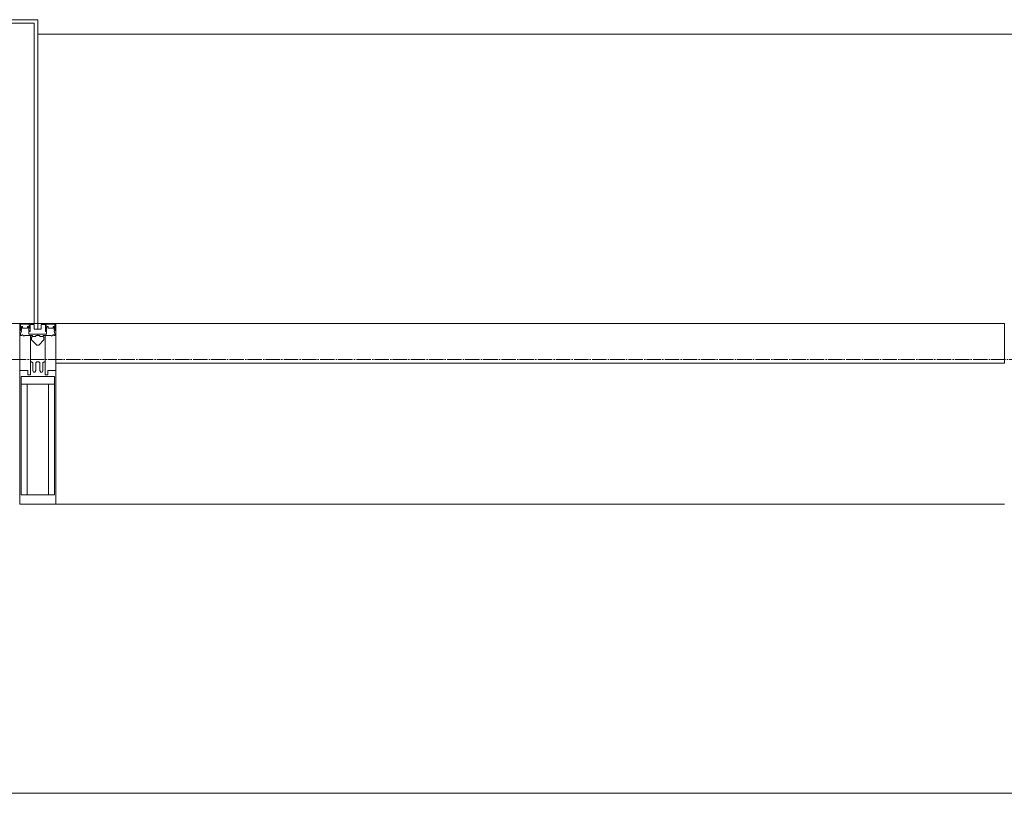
# Model space of a CAD drawing. Header units: millimetres. Extents: x 5617 to 106049, y 7718 to 209339.
# Tile 58 of 63: x 59146 to 60509, y 32500 to 33570. Entities that reach past the tile are written whole.
import ezdxf

# ---------------------------------------------------------------- set-up
doc = ezdxf.new("R2010")
doc.units = ezdxf.units.MM
doc.linetypes.add('ADSK_Линия сетки', pattern=[25, 20, -2.5, 0, -2.5])
for name, color, linetype, lineweight in [('Импосты витража', 7, 'Continuous', 18), ('Колонны', 7, 'Continuous', 18), ('Оси', 7, 'Continuous', 9), ('Панели витража', 7, 'Continuous', 18), ('Перекрытия', 7, 'Continuous', 18), ('Элементы узлов', 7, 'Continuous', 18)]:
    doc.layers.add(name, color=color, linetype=linetype, lineweight=lineweight)

# ---------------------------------------------------------------- blocks, each defined once
blk = doc.blocks.new('135_SLK_K4_AR_rvt-1-МКСС_К4_L18_61_500_')
at = {"layer": 'Перекрытия', "color": 253, "true_color": 0xaaaaaa}
blk.add_line((136150, 32500), (131250, 32500), dxfattribs=at)
blk = doc.blocks.new('System Panel - A_PAN_Glass-7513417-МКСС_К4_L18_61_500_')
at = {"layer": 'Панели витража', "color": 253, "lineweight": 5, "true_color": 0xaaaaaa}
for p, q in [((656.25, 0), (-656.25, 0)), ((-656.25, 0), (-656.25, -55)), ((656.25, -55), (656.25, 0)), ((-656.25, -55), (656.25, -55))]:
    blk.add_line(p, q, dxfattribs=at)
blk = doc.blocks.new('Rectangular Mullion - R_StandardFrame_50Wx250H-5816490-МКСС_К4_L18_61_500_')
at = {"layer": 'Импосты витража', "color": 253, "lineweight": 5, "true_color": 0xaaaaaa}
blk.add_line((134740, 32900), (133427.5, 32900), dxfattribs=at)
blk = doc.blocks.new('Rectangular Mullion - 50Wx250H-2623690-МКСС_К4_L18_61_500_')
at = {"layer": 'Элементы узлов', "color": 253, "lineweight": 5, "true_color": 0xaaaaaa}
for p, q in [((-25, 65.2), (-25, 250)), ((-25, 250), (0, 250)), ((25, 250), (0, 250)), ((25, 65.2), (25, 250)), ((-23, 237.3), (0, 237.3)), ((-23, 237.3), (-23, 73.6)), ((-14.9, 84), (-14.9, 237.3)), ((23, 237.3), (0, 237.3)), ((14.9, 84), (14.9, 237.3)), ((23, 237.3), (23, 73.6)), ((0, 84), (-23, 84)), ((0, 84), (23, 84)), ((-0.5, 73.6), (-23, 73.6)), ((-14, 71.3), (-14, 65.2)), ((-10, 71.3), (-14, 71.3)), ((-10, 53), (-10, 71.3)), ((0.5, 73.6), (23, 73.6)), ((10, 71.3), (14, 71.3)), ((10, 53), (10, 71.3)), ((14, 71.3), (14, 65.2)), ((-14, 65.2), (-25, 65.2)), ((-8.7, 53), (-7, 54.7)), ((-7, 65.2), (-5.9, 67.3)), ((-7, 65.2), (-7, 54.7)), ((-4.1, 67.3), (-5.9, 67.3)), ((-4.1, 67.3), (-2.9, 65.1)), ((-2.9, 65.1), (-2.9, 54.6)), ((-1.3, 53), (-2.9, 54.6)), ((1.3, 53), (2.9, 54.6)), ((4.1, 67.3), (2.9, 65.1)), ((2.9, 65.1), (2.9, 54.6)), ((4.1, 67.3), (5.9, 67.3)), ((7, 65.2), (5.9, 67.3)), ((7, 65.2), (7, 54.7)), ((8.7, 53), (7, 54.7)), ((14, 65.2), (25, 65.2)), ((-8.7, 53), (-10, 53)), ((-10, 53), (-10, 17)), ((0, 53), (-1.3, 53)), ((0, 53), (1.3, 53)), ((8.7, 53), (10, 53)), ((10, 53), (10, 17)), ((-8.5, 23), (-1.5, 30)), ((-1.5, 30), (0, 30)), ((1.5, 30), (0, 30)), ((8.5, 23), (1.5, 30)), ((-23.8, 14.6), (-25, 14.2)), ((-25, 0), (-25, 14.2)), ((-22.3, 17), (-23.8, 17)), ((-23.8, 17), (-23.8, 14.6)), ((-22.5, 10.6), (-23.8, 14.6)), ((-22.3, 17), (-22.3, 16)), ((-22.3, 16), (-21.3, 16)), ((-19, 17.6), (-21.3, 16)), ((-18.4, 16.6), (-19, 17.6)), ((-7.4, 16.6), (-18.4, 16.6)), ((-12.2, 9), (-12.2, 14.8)), ((-12.2, 14.8), (0, 14.8)), ((-10, 17), (-7.5, 17)), ((-8.5, 18.5), (-8.5, 23)), ((-7.5, 18.5), (-8.5, 18.5)), ((-7.5, 17), (-7.5, 18.5)), ((-7.4, 18), (-7.4, 16.6)), ((-2.6, 18), (-7.4, 18)), ((-2.6, 18), (-2.6, 16.8)), ((-2.6, 16.8), (0, 16.8)), ((2.6, 16.8), (0, 16.8)), ((0, 14.8), (0, 16.8)), ((0, 14.8), (0, 16.8)), ((12.2, 14.8), (0, 14.8)), ((2.6, 18), (2.6, 16.8)), ((2.6, 18), (7.4, 18)), ((7.4, 18), (7.4, 16.6)), ((7.4, 16.6), (18.4, 16.6)), ((7.5, 18.5), (8.5, 18.5)), ((7.5, 17), (7.5, 18.5)), ((10, 17), (7.5, 17)), ((8.5, 18.5), (8.5, 23)), ((12.2, 9), (12.2, 14.8)), ((18.4, 16.6), (19, 17.6)), ((19, 17.6), (21.3, 16)), ((22.3, 16), (21.3, 16)), ((22.3, 17), (22.3, 16)), ((22.3, 17), (23.8, 17)), ((22.5, 10.6), (23.8, 14.6)), ((23.8, 17), (23.8, 14.6)), ((23.8, 14.6), (25, 14.2)), ((25, 0), (25, 14.2)), ((-22.5, 10.6), (-23.7, 9.9)), ((-23.7, 1.3), (-23.7, 9.9)), ((-23.7, 1.3), (-11.8, 1.3)), ((-23.2, 10.2), (-22.5, 8)), ((-22.5, 8), (-22.5, 4.5)), ((-21.3, 4.5), (-22.5, 4.5)), ((-21.3, 4.5), (-21.3, 6.5)), ((-21.3, 6.5), (-14.2, 6.5)), ((-14.2, 6.5), (-14.2, 4.5)), ((-13.2, 4.5), (-14.2, 4.5)), ((-13.2, 4.5), (-12.2, 7.2)), ((-12.7, 7.6), (-11.3, 11.4)), ((-12.7, 7.6), (-11.8, 6.9)), ((-11.8, 1.3), (-11.8, 6.9)), ((-10.5, 11.2), (-11.3, 11.4)), ((-10.5, 1.5), (-10.5, 11.2)), ((-4.8, 1.5), (-10.5, 1.5)), ((0, 8), (-4.8, 8)), ((-4.8, 1.5), (-4.8, 8)), ((0, 0), (0, 8)), ((0, 8), (4.8, 8)), ((0, 0), (0, 8)), ((4.8, 1.5), (4.8, 8)), ((4.8, 1.5), (10.5, 1.5)), ((10.5, 11.2), (11.3, 11.4)), ((10.5, 1.5), (10.5, 11.2)), ((12.7, 7.6), (11.3, 11.4)), ((12.7, 7.6), (11.8, 6.9)), ((11.8, 1.3), (11.8, 6.9)), ((23.7, 1.3), (11.8, 1.3)), ((13.2, 4.5), (12.2, 7.2)), ((13.2, 4.5), (14.2, 4.5)), ((21.3, 6.5), (14.2, 6.5)), ((14.2, 6.5), (14.2, 4.5)), ((21.3, 4.5), (21.3, 6.5)), ((21.3, 4.5), (22.5, 4.5)), ((22.5, 10.6), (23.7, 9.9)), ((23.2, 10.2), (22.5, 8)), ((22.5, 8), (22.5, 4.5)), ((23.7, 1.3), (23.7, 9.9)), ((-25, 0), (0, 0)), ((25, 0), (0, 0))]:
    blk.add_line(p, q, dxfattribs=at)
for centre, start, end in [((-0.5, 73.1), 360, 90), ((0.5, 73.1), 90, 180)]:
    blk.add_arc(centre, 0.5, start, end, dxfattribs=at)
blk = doc.blocks.new('Rectangular Mullion - R_StandardFrame_50Wx250H-7511672-МКСС_К4_L18_61_500_')
at = {"layer": 'Импосты витража', "color": 253, "lineweight": 5, "true_color": 0xaaaaaa}
for p, q in [((-25, 0), (-25, 250)), ((-25, 250), (25, 250)), ((25, 250), (25, 0)), ((-5, 0), (-25, 0)), ((25, 0), (0, 0))]:
    blk.add_line(p, q, dxfattribs=at)
blk = doc.blocks.new('A_SLK_PAN_Type1 - Прямой тип панели-6538305-МКСС_К4_L18_61_500_')
at = {"layer": 'Колонны', "lineweight": 5}
for p, q in [((-247.5, 0), (-252.5, 0)), ((-252.5, 0), (-252.5, -420)), ((-247.5, -415), (-247.5, 0)), ((227.5, 0), (-227.5, 0)), ((247.5, 0), (247.5, -415)), ((252.5, 0), (247.5, 0)), ((252.5, -420), (252.5, 0)), ((-252.5, -420), (252.5, -420)), ((247.5, -415), (-247.5, -415))]:
    blk.add_line(p, q, dxfattribs=at)
blk = doc.blocks.new('A_OGR_PAN_Отлив - A_OGR_PAN_Отлив-6265609-МКСС_К4_L18_61_500_')
at = {"layer": 'Колонны', "color": 253, "lineweight": 5, "true_color": 0xaaaaaa}
blk.add_line((681.25, 400), (-681.25, 400), dxfattribs=at)
blk = doc.blocks.new('135_SLK_K4_AR_FCD_rvt-1-МКСС_К4_L18_61_500_')
at = {"layer": 'Импосты витража', "color": 253, "lineweight": 5, "true_color": 0xaaaaaa, "extrusion": (0, 0, -1), "rotation": 180}
for name in ['Rectangular Mullion - 50Wx250H-2623690-МКСС_К4_L18_61_500_', 'Rectangular Mullion - R_StandardFrame_50Wx250H-7511672-МКСС_К4_L18_61_500_']:
    blk.add_blockref(name, (-133402.5, 33150), dxfattribs=at)
at = {"layer": 'Импосты витража', "color": 253, "lineweight": 5, "true_color": 0xaaaaaa}
blk.add_blockref('Rectangular Mullion - R_StandardFrame_50Wx250H-5816490-МКСС_К4_L18_61_500_', (0, 0), dxfattribs=at)
at = {"layer": 'Колонны', "color": 253, "lineweight": 5, "true_color": 0xaaaaaa, "rotation": 180}
blk.add_blockref('A_SLK_PAN_Type1 - Прямой тип панели-6538305-МКСС_К4_L18_61_500_', (133150, 33150), dxfattribs=at)
at = {"layer": 'Колонны', "color": 253, "lineweight": 5, "true_color": 0xaaaaaa}
blk.add_blockref('A_OGR_PAN_Отлив - A_OGR_PAN_Отлив-6265609-МКСС_К4_L18_61_500_', (134083.8, 33150), dxfattribs=at)
at = {"layer": 'Панели витража', "color": 253, "lineweight": 5, "true_color": 0xaaaaaa}
blk.add_blockref('System Panel - A_PAN_Glass-7513417-МКСС_К4_L18_61_500_', (134083.8, 33150), dxfattribs=at)

msp = doc.modelspace()

# ---------------------------------------------------------------- linework, layer by layer
at = {"layer": 'Оси', "linetype": 'ADSK_Линия сетки'}
msp.add_line((62569, 33100), (24700.4, 33100), dxfattribs=at)

# ---------------------------------------------------------------- block references
at = {"lineweight": 5}
for name in ['135_SLK_K4_AR_FCD_rvt-1-МКСС_К4_L18_61_500_', '135_SLK_K4_AR_rvt-1-МКСС_К4_L18_61_500_']:
    msp.add_blockref(name, (-74231, 0), dxfattribs=at)

doc.saveas('drawing.dxf')
